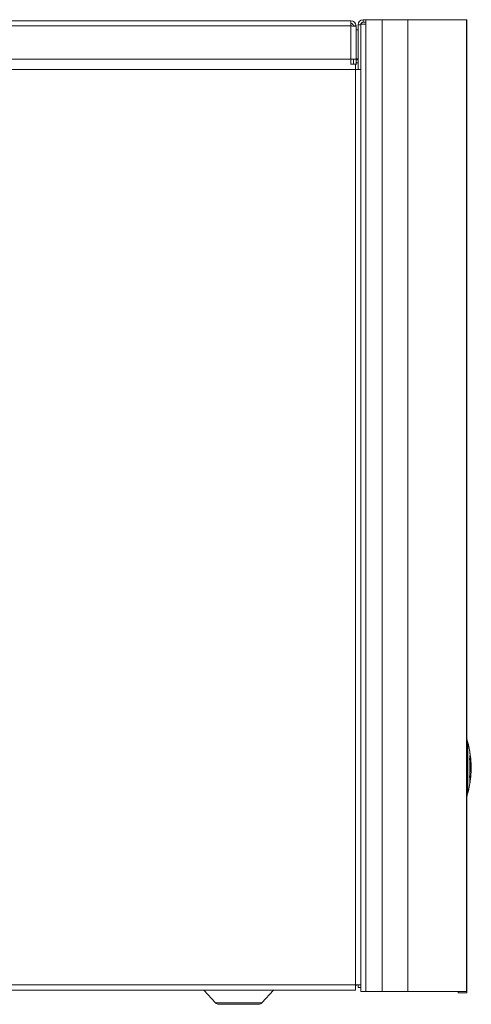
# Model space of a CAD drawing. Header units: millimetres. Extents: x 12 to 287, y 25 to 200.
# Tile 2 of 22: x 51 to 79, y 25 to 85. Entities that reach past the tile are written whole.
import ezdxf

# ---------------------------------------------------------------- set-up
doc = ezdxf.new("R2010")
doc.units = ezdxf.units.MM
doc.header["$MEASUREMENT"] = 0
doc.layers.add('TANGENT_LINES', color=7, linetype='Continuous', lineweight=0)
doc.layers.add('Visible', color=7, linetype='Continuous', lineweight=0)

msp = doc.modelspace()

# ---------------------------------------------------------------- linework, layer by layer
at = {"layer": 'TANGENT_LINES', "color": 18, "lineweight": 15, "true_color": 0x000000}
for p, q in [((21.122, 84.855), (71.513, 84.855)), ((71.513, 82.841), (71.513, 84.855)), ((72.114, 84.917), (71.955, 84.917)), ((72.273, 85.077), (72.273, 85.236)), ((72.432, 26.258), (72.432, 84.971)), ((73.421, 26.258), (73.421, 85.236)), ((74.975, 26.258), (74.975, 85.236)), ((78.541, 26.258), (78.541, 85.236)), ((20.963, 82.841), (71.513, 82.841)), ((13.313, 82.222), (71.796, 82.222)), ((71.796, 26.663), (71.796, 82.222)), ((78.566, 41.548), (78.566, 38.141)), ((78.748, 40.682), (78.748, 40.682)), ((78.75, 40.64), (78.776, 40.416)), ((78.598, 40.501), (78.598, 40.385)), ((78.618, 40.271), (78.618, 40.263)), ((78.73, 40.339), (78.73, 40.339)), ((78.776, 40.416), (78.776, 40.416)), ((78.784, 40.367), (78.784, 40.367)), ((78.803, 40.163), (78.803, 40.163)), ((78.75, 39.957), (78.75, 39.957)), ((78.598, 39.212), (78.598, 39.2)), ((78.618, 39.432), (78.618, 39.402)), ((78.734, 38.878), (78.734, 38.878)), ((71.796, 26.663), (13.313, 26.663)), ((63.307, 25.574), (66.115, 25.574))]:
    msp.add_line(p, q, dxfattribs=at)
for points, knots in [([(78.598, 41.435), (78.598, 41.434), (78.598, 41.432), (78.598, 41.43), (78.598, 41.426), (78.598, 41.42), (78.598, 41.414), (78.598, 41.405), (78.598, 41.396), (78.598, 41.385), (78.598, 41.373), (78.598, 41.36), (78.598, 41.346), (78.598, 41.331), (78.598, 41.314), (78.598, 41.297), (78.598, 41.279), (78.598, 41.259), (78.598, 41.239), (78.598, 41.216), (78.598, 41.193), (78.598, 41.168), (78.598, 41.142), (78.598, 41.116), (78.598, 41.088), (78.598, 41.06), (78.598, 41.031), (78.598, 41.002), (78.598, 40.971), (78.598, 40.94), (78.598, 40.907), (78.598, 40.873), (78.598, 40.838), (78.598, 40.802), (78.598, 40.766), (78.598, 40.729), (78.598, 40.691), (78.598, 40.651), (78.598, 40.61), (78.598, 40.575), (78.598, 40.548), (78.598, 40.525), (78.598, 40.501)], [0, 0, 0, 0, 1, 1, 1, 2, 2, 2, 3, 3, 3, 4, 4, 4, 5, 5, 5, 6, 6, 6, 7, 7, 7, 8, 8, 8, 9, 9, 9, 10, 10, 10, 11, 11, 11, 12, 12, 12, 13, 13, 13, 14, 14, 14, 14]), ([(78.618, 41.361), (78.618, 41.36), (78.618, 41.358), (78.618, 41.356), (78.618, 41.352), (78.618, 41.347), (78.618, 41.34), (78.618, 41.332), (78.618, 41.323), (78.618, 41.314), (78.618, 41.302), (78.618, 41.289), (78.618, 41.276), (78.618, 41.261), (78.618, 41.246), (78.618, 41.23), (78.618, 41.212), (78.618, 41.193), (78.618, 41.174), (78.618, 41.152), (78.618, 41.13), (78.618, 41.107), (78.618, 41.082), (78.618, 41.056), (78.618, 41.03), (78.618, 41.003), (78.618, 40.976), (78.618, 40.948), (78.618, 40.918), (78.618, 40.888), (78.618, 40.858), (78.618, 40.825), (78.618, 40.792), (78.618, 40.758), (78.618, 40.723), (78.618, 40.687), (78.618, 40.651), (78.618, 40.615), (78.618, 40.577), (78.618, 40.541), (78.618, 40.504), (78.618, 40.468), (78.618, 40.426), (78.618, 40.382), (78.618, 40.332), (78.618, 40.303), (78.618, 40.289), (78.618, 40.28), (78.618, 40.271)], [0, 0, 0, 0, 1, 1, 1, 2, 2, 2, 3, 3, 3, 4, 4, 4, 5, 5, 5, 6, 6, 6, 7, 7, 7, 8, 8, 8, 9, 9, 9, 10, 10, 10, 11, 11, 11, 12, 12, 12, 13, 13, 13, 14, 14, 14, 15, 15, 15, 16, 16, 16, 16]), ([(78.598, 40.385), (78.598, 40.365), (78.598, 40.345), (78.598, 40.326), (78.598, 40.307), (78.598, 40.289), (78.598, 40.271)], [0, 0, 0, 0, 1, 1, 1, 2, 2, 2, 2]), ([(78.598, 40.271), (78.598, 40.247), (78.598, 40.223), (78.598, 40.193), (78.598, 40.156), (78.598, 40.109), (78.598, 40.064), (78.598, 40.019), (78.598, 39.977), (78.598, 39.933), (78.598, 39.889), (78.598, 39.844), (78.598, 39.798), (78.598, 39.752), (78.598, 39.706), (78.598, 39.663), (78.598, 39.621), (78.598, 39.582), (78.598, 39.532), (78.598, 39.483), (78.598, 39.423), (78.598, 39.403), (78.598, 39.398), (78.598, 39.396), (78.598, 39.394)], [0, 0, 0, 0, 1, 1, 1, 2, 2, 2, 3, 3, 3, 4, 4, 4, 5, 5, 5, 6, 6, 6, 7, 7, 7, 8, 8, 8, 8]), ([(78.618, 40.263), (78.618, 40.236), (78.618, 40.209), (78.618, 40.177), (78.618, 40.139), (78.618, 40.096), (78.618, 40.054), (78.618, 40.011), (78.618, 39.971), (78.618, 39.929), (78.618, 39.887), (78.618, 39.843), (78.618, 39.8), (78.618, 39.757), (78.618, 39.714), (78.618, 39.671), (78.618, 39.629), (78.618, 39.587), (78.618, 39.547), (78.618, 39.508), (78.618, 39.47), (78.618, 39.432)], [0, 0, 0, 0, 1, 1, 1, 2, 2, 2, 3, 3, 3, 4, 4, 4, 5, 5, 5, 6, 6, 6, 7, 7, 7, 7]), ([(78.598, 39.394), (78.598, 39.351), (78.598, 39.308), (78.598, 39.274), (78.598, 39.25), (78.598, 39.231), (78.598, 39.212)], [0, 0, 0, 0, 1, 1, 1, 2, 2, 2, 2]), ([(78.598, 39.2), (78.598, 39.185), (78.598, 39.17), (78.598, 39.149), (78.598, 39.118), (78.598, 39.074), (78.598, 39.034), (78.598, 38.995), (78.598, 38.96), (78.598, 38.924), (78.598, 38.888), (78.598, 38.852), (78.598, 38.817), (78.598, 38.783), (78.598, 38.75), (78.598, 38.718), (78.598, 38.687), (78.598, 38.657), (78.598, 38.628), (78.598, 38.601), (78.598, 38.574), (78.598, 38.547), (78.598, 38.522), (78.598, 38.497), (78.598, 38.473), (78.598, 38.451), (78.598, 38.429), (78.598, 38.409), (78.598, 38.39), (78.598, 38.373), (78.598, 38.357), (78.598, 38.343), (78.598, 38.33), (78.598, 38.316)], [0, 0, 0, 0, 1, 1, 1, 2, 2, 2, 3, 3, 3, 4, 4, 4, 5, 5, 5, 6, 6, 6, 7, 7, 7, 8, 8, 8, 9, 9, 9, 10, 10, 10, 11, 11, 11, 11]), ([(78.618, 39.402), (78.618, 39.369), (78.618, 39.336), (78.618, 39.301), (78.618, 39.262), (78.618, 39.221), (78.618, 39.181), (78.618, 39.144), (78.618, 39.107), (78.618, 39.071), (78.618, 39.036), (78.618, 39.001), (78.618, 38.967), (78.618, 38.932), (78.618, 38.898), (78.618, 38.865), (78.618, 38.833), (78.618, 38.801), (78.618, 38.771), (78.618, 38.741), (78.618, 38.713), (78.618, 38.685), (78.618, 38.659), (78.618, 38.633), (78.618, 38.608), (78.618, 38.584), (78.618, 38.56), (78.618, 38.537), (78.618, 38.516), (78.618, 38.495), (78.618, 38.476), (78.618, 38.458), (78.618, 38.442), (78.618, 38.426), (78.618, 38.412), (78.618, 38.399), (78.618, 38.386), (78.618, 38.376), (78.618, 38.365), (78.618, 38.356), (78.618, 38.349), (78.618, 38.342), (78.618, 38.337), (78.618, 38.334), (78.618, 38.331), (78.618, 38.329)], [0, 0, 0, 0, 1, 1, 1, 2, 2, 2, 3, 3, 3, 4, 4, 4, 5, 5, 5, 6, 6, 6, 7, 7, 7, 8, 8, 8, 9, 9, 9, 10, 10, 10, 11, 11, 11, 12, 12, 12, 13, 13, 13, 14, 14, 14, 15, 15, 15, 15]), ([(78.598, 38.316), (78.598, 38.316), (78.598, 38.316), (78.598, 38.315), (78.598, 38.311), (78.598, 38.295), (78.598, 38.283), (78.598, 38.274), (78.598, 38.268), (78.598, 38.263), (78.598, 38.26), (78.598, 38.257), (78.598, 38.255)], [0, 0, 0, 0, 1, 1, 1, 2, 2, 2, 3, 3, 3, 4, 4, 4, 4])]:
    msp.add_open_spline(points, degree=3, knots=knots, dxfattribs=at)
for points in [[(78.716, 40.916), (78.725, 40.866), (78.732, 40.815), (78.736, 40.765)], [(78.803, 40.163), (78.792, 40.381), (78.769, 40.597), (78.734, 40.812)], [(78.734, 40.812), (78.74, 40.769), (78.745, 40.725), (78.748, 40.682)], [(78.734, 40.812), (78.74, 40.769), (78.745, 40.725), (78.748, 40.682)], [(78.803, 40.163), (78.792, 40.381), (78.769, 40.597), (78.734, 40.812)], [(78.736, 40.765), (78.737, 40.751), (78.738, 40.737), (78.738, 40.723)], [(78.75, 40.64), (78.746, 40.668), (78.742, 40.696), (78.738, 40.723)], [(78.784, 40.367), (78.774, 40.472), (78.762, 40.577), (78.748, 40.682)], [(78.784, 40.367), (78.774, 40.472), (78.762, 40.577), (78.748, 40.682)], [(78.737, 40.553), (78.733, 40.496), (78.726, 40.438), (78.716, 40.38)], [(78.716, 39.309), (78.748, 39.666), (78.748, 40.024), (78.716, 40.38)], [(78.746, 40.47), (78.743, 40.427), (78.738, 40.383), (78.73, 40.339)], [(78.746, 40.47), (78.743, 40.427), (78.738, 40.383), (78.73, 40.339)], [(78.748, 40.029), (78.745, 40.133), (78.739, 40.236), (78.73, 40.339)], [(78.748, 40.029), (78.745, 40.133), (78.739, 40.236), (78.73, 40.339)], [(78.734, 38.878), (78.799, 39.279), (78.823, 39.685), (78.807, 40.091)], [(78.734, 38.878), (78.799, 39.279), (78.823, 39.685), (78.807, 40.091)], [(78.739, 40.595), (78.739, 40.581), (78.738, 40.567), (78.737, 40.553)], [(78.749, 40.512), (78.746, 40.539), (78.743, 40.567), (78.739, 40.595)], [(78.767, 40.23), (78.762, 40.31), (78.755, 40.39), (78.746, 40.47)], [(78.767, 40.23), (78.762, 40.31), (78.755, 40.39), (78.746, 40.47)], [(78.748, 40.029), (78.786, 40.074), (78.804, 40.118), (78.803, 40.163)], [(78.748, 40.029), (78.786, 40.074), (78.804, 40.118), (78.803, 40.163)], [(78.766, 40.333), (78.761, 40.393), (78.756, 40.452), (78.749, 40.512)], [(78.766, 40.333), (78.761, 40.393), (78.756, 40.452), (78.749, 40.512)], [(78.807, 40.091), (78.807, 40.046), (78.788, 40.001), (78.75, 39.957)], [(78.807, 40.091), (78.807, 40.046), (78.788, 40.001), (78.75, 39.957)], [(78.776, 40.416), (78.774, 40.389), (78.771, 40.361), (78.766, 40.333)], [(78.766, 40.333), (78.771, 40.361), (78.774, 40.389), (78.776, 40.416)], [(78.784, 40.367), (78.782, 40.321), (78.777, 40.275), (78.767, 40.23)], [(78.784, 40.367), (78.782, 40.321), (78.777, 40.275), (78.767, 40.23)], [(78.73, 39.351), (78.747, 39.552), (78.754, 39.755), (78.75, 39.957)], [(78.73, 39.351), (78.747, 39.552), (78.754, 39.755), (78.75, 39.957)], [(78.716, 39.309), (78.748, 39.131), (78.748, 38.952), (78.716, 38.774)], [(78.73, 39.351), (78.757, 39.193), (78.758, 39.035), (78.734, 38.878)], [(78.73, 39.351), (78.757, 39.193), (78.758, 39.035), (78.734, 38.878)]]:
    msp.add_open_spline(points, degree=3, dxfattribs=at)
at = {"layer": 'Visible', "color": 18, "lineweight": 15, "true_color": 0x000000}
for p, q in [((21.122, 85.173), (71.513, 85.173)), ((71.513, 85.173), (71.513, 84.855)), ((71.669, 84.851), (71.673, 84.851)), ((71.831, 84.855), (71.672, 84.855)), ((71.831, 84.842), (71.831, 84.855)), ((71.831, 82.841), (71.831, 84.842)), ((71.955, 82.222), (71.955, 84.917)), ((72.114, 80.2), (72.114, 84.917)), ((72.432, 84.971), (72.123, 84.971)), ((72.273, 85.236), (72.432, 85.236)), ((72.273, 85.077), (72.432, 85.077)), ((73.421, 85.236), (72.432, 85.236)), ((72.432, 85.236), (72.432, 84.971)), ((74.975, 85.236), (73.421, 85.236)), ((78.541, 85.236), (74.975, 85.236)), ((78.547, 85.236), (78.541, 85.236)), ((78.547, 26.258), (78.547, 85.236)), ((71.955, 84.618), (71.831, 84.618)), ((71.513, 82.841), (71.513, 82.523)), ((71.831, 82.841), (71.513, 82.841)), ((71.513, 82.54), (71.796, 82.54)), ((71.672, 82.841), (71.672, 82.54)), ((71.796, 82.54), (71.796, 82.222)), ((71.796, 82.523), (71.831, 82.523)), ((71.955, 82.851), (71.831, 82.851)), ((71.831, 82.523), (71.831, 82.841)), ((72.114, 82.222), (71.796, 82.222)), ((72.114, 80.2), (72.114, 79.905)), ((72.114, 26.258), (72.114, 79.905)), ((72.114, 79.905), (72.114, 26.663)), ((71.796, 26.345), (13.313, 26.345)), ((62.6, 26.345), (63.307, 25.574)), ((66.115, 25.574), (66.821, 26.345)), ((72.114, 26.663), (71.796, 26.663)), ((71.796, 26.345), (71.796, 26.663)), ((71.955, 26.504), (71.955, 26.663)), ((71.955, 26.504), (72.114, 26.504)), ((72.114, 26.504), (72.114, 26.663)), ((72.432, 26.258), (72.114, 26.258)), ((73.421, 26.258), (72.432, 26.258)), ((74.975, 26.258), (73.421, 26.258)), ((78.541, 26.258), (74.975, 26.258)), ((78.017, 26.258), (78.017, 26.194)), ((78.547, 26.194), (78.017, 26.194)), ((78.547, 26.258), (78.541, 26.258)), ((78.547, 26.258), (78.547, 26.194)), ((65.919, 25.488), (63.502, 25.488))]:
    msp.add_line(p, q, dxfattribs=at)
for points in [[(71.831, 84.855), (71.831, 85.03), (71.689, 85.173), (71.513, 85.173)], [(71.672, 84.855), (71.672, 84.943), (71.601, 85.014), (71.513, 85.014)], [(72.273, 85.236), (72.097, 85.236), (71.955, 85.093), (71.955, 84.917)], [(72.273, 85.077), (72.185, 85.077), (72.114, 85.005), (72.114, 84.917)], [(71.831, 82.653), (71.869, 82.632), (71.911, 82.618), (71.955, 82.613)], [(71.852, 82.851), (71.873, 82.812), (71.911, 82.784), (71.955, 82.774)], [(78.566, 41.548), (78.562, 41.561), (78.556, 41.573), (78.547, 41.583)], [(78.598, 41.435), (78.588, 41.473), (78.577, 41.511), (78.566, 41.548)], [(78.618, 41.361), (78.612, 41.386), (78.605, 41.41), (78.598, 41.435)], [(78.716, 40.916), (78.689, 41.065), (78.656, 41.214), (78.618, 41.361)], [(78.812, 39.845), (78.812, 40.204), (78.78, 40.563), (78.716, 40.916)], [(78.716, 38.774), (78.78, 39.127), (78.812, 39.486), (78.812, 39.845)], [(78.566, 38.141), (78.577, 38.179), (78.588, 38.217), (78.598, 38.255)], [(78.598, 38.255), (78.605, 38.279), (78.612, 38.304), (78.618, 38.329)], [(78.618, 38.329), (78.656, 38.476), (78.689, 38.624), (78.716, 38.774)], [(78.547, 38.107), (78.556, 38.117), (78.562, 38.129), (78.566, 38.141)], [(71.796, 26.602), (71.821, 26.619), (71.844, 26.64), (71.864, 26.663)], [(63.307, 25.574), (63.357, 25.52), (63.428, 25.488), (63.502, 25.488)], [(65.919, 25.488), (65.994, 25.488), (66.064, 25.52), (66.115, 25.574)]]:
    msp.add_open_spline(points, degree=3, dxfattribs=at)
for points, knots in [([(71.513, 84.855), (71.534, 84.854), (71.554, 84.854), (71.575, 84.853), (71.596, 84.853), (71.618, 84.852), (71.635, 84.852), (71.648, 84.851), (71.658, 84.851), (71.669, 84.851)], [0, 0, 0, 0, 1, 1, 1, 2, 2, 2, 3, 3, 3, 3]), ([(71.673, 84.851), (71.678, 84.85), (71.683, 84.85), (71.69, 84.85), (71.702, 84.85), (71.722, 84.849), (71.738, 84.849), (71.753, 84.848), (71.766, 84.848), (71.778, 84.847), (71.788, 84.846), (71.798, 84.846), (71.807, 84.845), (71.814, 84.845), (71.821, 84.845), (71.825, 84.844), (71.828, 84.843), (71.829, 84.843), (71.831, 84.842)], [0, 0, 0, 0, 1, 1, 1, 2, 2, 2, 3, 3, 3, 4, 4, 4, 5, 5, 5, 6, 6, 6, 6])]:
    msp.add_open_spline(points, degree=3, knots=knots, dxfattribs=at)

doc.saveas('drawing.dxf')
